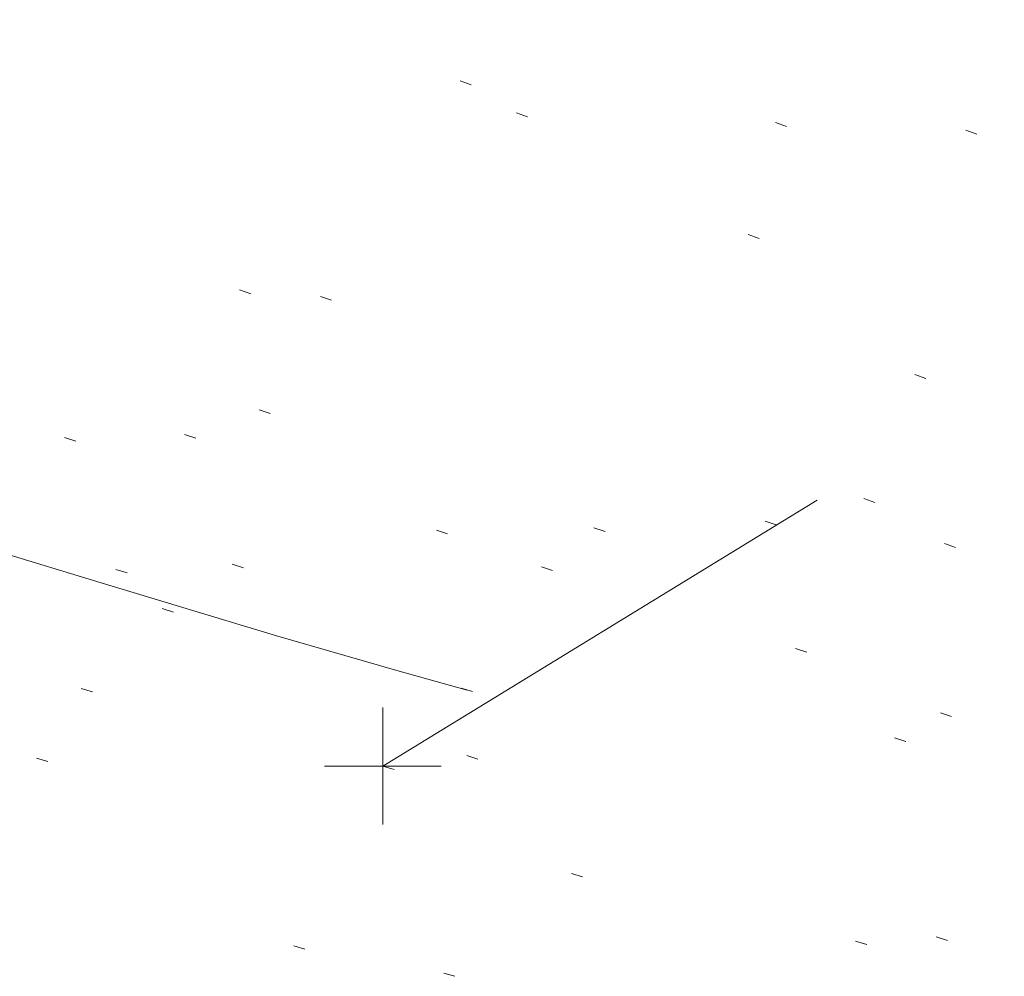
# Model space of a CAD drawing. Extents: x 413123 to 1465301, y 377724 to 504150.
# Tile 4 of 256: x 1463144 to 1463153, y 433239 to 433247. Entities that reach past the tile are written whole.
import ezdxf

# ---------------------------------------------------------------- set-up
doc = ezdxf.new("R2010")
doc.units = 0
doc.header["$MEASUREMENT"] = 0
for name, pattern in [('DGN Style 1', [8.732639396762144, 0.01453018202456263, -8.71810921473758]), ('DGN Style 3', [20.34225483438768, 14.53018202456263, -5.812072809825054]), ('DGN Style 5', [10.171127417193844, 4.35905460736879, -5.812072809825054])]:
    doc.linetypes.add(name, pattern=pattern)
for name, color, linetype, lineweight in [('DR_X_Text', 7, 'Continuous', 0), ('DT_X_Contour_Minor', 136, 'DGN Style 3', 0), ('DT_X_Terrain_Ground_Line', 92, 'DGN Style 3', 13), ('PM_X_Parking_Lot_Stall', 7, 'DGN Style 5', 0), ('PV_X_Curb', 120, 'DGN Style 1', 0), ('PV_X_EOP', 7, 'DGN Style 3', 0)]:
    doc.layers.add(name, color=color, linetype=linetype, lineweight=lineweight)
doc.layers.add('SV_Observation (Construction)', color=97, linetype='DGN Style 1', lineweight=0, transparency=0.9)
doc.layers.add('SV_X_Shot_Marker (Construction)', color=40, linetype='Continuous', lineweight=0, transparency=0.5)
doc.styles.add('X_Straight-Normal LS 0.50_0', font='calibril.ttf')
doc.dimstyles.new('X_Dec-0  Masked  Straight', dxfattribs={"dimtxt": 0.13999972, "dimasz": 0.13999972, "dimexe": 0.06999986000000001, "dimexo": 0.06999986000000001, "dimgap": 0.06999986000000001, "dimtad": 1, "dimdec": 0, "dimzin": 3, "dimdsep": 46, "dimtxsty": 'X_Straight-Normal LS 0.50_0', "dimcen": 0, "dimclrd": 7, "dimclre": 7, "dimaunit": 1, "dimadec": 4, "dimazin": 2, "dimtfac": 1, "dimtdec": 0, "dimtofl": 0, "dimtmove": 1, "dimatfit": 1, "dimfxl": 1, "dimtolj": 1, "dimtzin": 3, "dimlwd": 0, "dimlwe": 0, "dimarcsym": 0})

# ---------------------------------------------------------------- blocks, each defined once
blk = doc.blocks.new('SVPT_2578')
at = {"layer": 'SV_X_Shot_Marker (Construction)', "transparency": 33554495}
for p, q in [((0, 0.02500000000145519), (0, -0.02500000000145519)), ((-0.02499999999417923, 0), (0.02500000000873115, 0))]:
    blk.add_line(p, q, dxfattribs=at)
blk.add_point((0, 0), dxfattribs=at)
blk = doc.blocks.new('*U5554', base_point=(1463158.719041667, 433438.2508333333, 579.5851666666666))
at = {"layer": 'DT_X_Contour_Minor', "elevation": 571.9999999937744, "flags": 128}
blk.add_lwpolyline([(1463395.217597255, 433160.4001539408), (1463379.26645557, 433166.5904968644), (1463376.271119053, 433167.7533763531), (1463374.121313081, 433168.5890107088), (1463372.817037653, 433169.097399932), (1463372.35829277, 433169.2785440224), (1463372.262347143, 433169.3252680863), (1463372.230106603, 433169.3408914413), (1463372.205344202, 433169.3527184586), (1463372.188059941, 433169.360749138), (1463372.178253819, 433169.3649834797), (1463371.925647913, 433169.4625609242), (1463368.452046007, 433170.8047416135), (1463363.521519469, 433172.7098829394), (1463361.850359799, 433173.3555198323), (1463360.534775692, 433173.8635745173), (1463359.574767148, 433174.2340469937), (1463358.970334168, 433174.466937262), (1463357.832613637, 433174.904535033), (1463357.217168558, 433175.141860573), (1463356.22412372, 433175.5256388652), (1463354.853479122, 433176.0558699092), (1463353.105234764, 433176.7325537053), (1463347.939783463, 433178.7323141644), (1463346.11758143, 433179.4364631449), (1463344.525063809, 433180.0490897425), (1463343.162230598, 433180.570193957), (1463342.029081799, 433180.9997757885), (1463339.313597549, 433182.0232974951), (1463338.294788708, 433182.4070822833), (1463337.274975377, 433182.790795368), (1463336.254157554, 433183.1744367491), (1463335.232335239, 433183.5580064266), (1463332.506136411, 433184.5807632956), (1463331.490227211, 433184.9627923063), (1463330.48714873, 433185.3418116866), (1463329.49690097, 433185.7178214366), (1463328.519483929, 433186.0908215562), (1463325.930146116, 433187.0814757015), (1463325.063197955, 433187.4072487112), (1463324.404356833, 433187.6415771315), (1463323.95362275, 433187.7844609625), (1463323.710995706, 433187.835900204), (1463323.064319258, 433187.8625792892), (1463322.837569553, 433187.6548760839), (1463322.708957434, 433187.6462891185), (1463322.42029952, 433187.7095438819), (1463321.971595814, 433187.844640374), (1463321.362846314, 433188.0515785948), (1463319.526119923, 433188.6992028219), (1463318.668472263, 433189.000702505), (1463317.473074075, 433189.4194833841), (1463315.93992536, 433189.9555454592), (1463314.069026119, 433190.6088887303), (1463308.629627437, 433192.5075123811), (1463306.748951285, 433193.1804606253), (1463305.18647184, 433193.7753376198), (1463303.942189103, 433194.2921433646), (1463303.016103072, 433194.7308778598), (1463300.970802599, 433195.7967415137), (1463300.227145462, 433196.1691067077), (1463299.530149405, 433196.4868045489), (1463298.879814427, 433196.7498350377), (1463298.27614053, 433196.9581981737), (1463295.567871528, 433197.8030023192), (1463295.548309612, 433197.8289543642), (1463295.489237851, 433197.863598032), (1463295.320406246, 433197.9564067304), (1463295.041814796, 433198.1073804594), (1463294.653463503, 433198.3165192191), (1463293.471513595, 433198.9517759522), (1463292.901949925, 433199.2303848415), (1463292.079721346, 433199.5897689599), (1463291.004827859, 433200.0299283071), (1463289.677269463, 433200.5508628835), (1463285.800227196, 433202.0477220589), (1463284.419012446, 433202.5564074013), (1463283.183149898, 433202.959819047), (1463282.092639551, 433203.2579569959), (1463281.147481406, 433203.4508212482), (1463278.82086262, 433203.8247609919), (1463278.077441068, 433203.9367775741), (1463277.592140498, 433203.9923725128), (1463277.364960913, 433203.991545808), (1463277.395902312, 433203.9342974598), (1463278.142577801, 433203.5354880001), (1463275.56458941, 433204.513508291), (1463274.992398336, 433204.7331112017), (1463274.380677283, 433204.9727683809), (1463273.72942625, 433205.2324798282), (1463273.038645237, 433205.5122455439), (1463269.722763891, 433206.8646121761), (1463260.35808285, 433211.218083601), (1463259.894401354, 433211.0632559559), (1463259.806685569, 433211.0345824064), (1463259.742258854, 433211.0149164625), (1463259.701121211, 433211.0042581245), (1463259.683272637, 433211.0026073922), (1463259.666728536, 433211.0102155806), (1463259.585621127, 433210.9582969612), (1463259.354706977, 433210.796834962), (1463258.973986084, 433210.5258295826), (1463258.44345845, 433210.1452808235), (1463256.82897577, 433208.984426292), (1463256.24759574, 433208.6199916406), (1463255.714317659, 433208.397328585), (1463255.229141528, 433208.3164371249), (1463254.792067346, 433208.3773172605), (1463253.690672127, 433208.7286930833), (1463253.26833566, 433208.8549521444), (1463252.827372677, 433208.9701974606), (1463252.367783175, 433209.0744290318), (1463251.889567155, 433209.1676468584), (1463249.614430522, 433209.5769646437), (1463240.237872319, 433212.5940606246), (1463238.454207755, 433213.1703490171), (1463237.121739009, 433213.6061730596), (1463236.240466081, 433213.9015327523), (1463235.810388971, 433214.0564280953), (1463235.265111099, 433214.2821965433), (1463234.725239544, 433214.4946353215), (1463233.514583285, 433214.96262532), (1463231.63314232, 433215.6861665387), (1463229.08091665, 433216.665258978), (1463221.380601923, 433219.6169071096), (1463218.795139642, 433220.5962062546), (1463216.813988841, 433221.3203675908), (1463215.437149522, 433221.7893911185), (1463214.664621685, 433222.0032768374), (1463213.410296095, 433222.2334550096), (1463212.729179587, 433222.4060797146), (1463211.626574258, 433222.7513202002), (1463210.102480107, 433223.2691764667), (1463208.156897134, 433223.9596485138), (1463202.406690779, 433226.0310616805), (1463200.416384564, 433226.7460653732), (1463198.758120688, 433227.3375165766), (1463197.431899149, 433227.8054152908), (1463196.437719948, 433228.1497615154), (1463194.229298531, 433228.903281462), (1463193.161854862, 433229.2506078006), (1463191.61583992, 433229.7274468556), (1463189.591253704, 433230.3337986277), (1463187.088096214, 433231.0696631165), (1463179.774914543, 433233.2046520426), (1463177.233310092, 433233.940070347), (1463175.093382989, 433234.5450835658), (1463173.355133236, 433235.0196916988), (1463172.018560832, 433235.3638947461), (1463168.989937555, 433236.1078960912), (1463167.832428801, 433236.3997851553), (1463166.631369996, 433236.7174513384), (1463165.38676114, 433237.0608946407), (1463164.098602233, 433237.4301150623), (1463160.605445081, 433238.4490723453), (1463159.334963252, 433238.8012012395), (1463158.143385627, 433239.0933699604), (1463157.030712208, 433239.3255785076), (1463155.996942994, 433239.4978268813), (1463153.345430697, 433239.8772089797), (1463152.374170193, 433240.0300720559), (1463151.449022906, 433240.2041247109), (1463150.569988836, 433240.3993669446), (1463149.737067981, 433240.6157987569), (1463147.577429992, 433241.2212030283), (1463146.539310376, 433241.5219487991), (1463145.04468002, 433241.9701329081), (1463143.093538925, 433242.565755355), (1463140.68588709, 433243.3088161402), (1463133.656801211, 433245.486896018), (1463131.317868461, 433246.2118520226), (1463129.57288462, 433246.7531601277), (1463128.421849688, 433247.1108203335), (1463127.864763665, 433247.2848326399), (1463127.171132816, 433247.5040015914), (1463126.714422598, 433247.6437083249), (1463125.864515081, 433247.8984518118), (1463124.621410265, 433248.268232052), (1463122.98510815, 433248.7530490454), (1463114.431571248, 433251.2839474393)], dxfattribs=at)

msp = doc.modelspace()

# ---------------------------------------------------------------- linework, layer by layer
at = {"layer": 'PM_X_Parking_Lot_Stall', "extrusion": (0.03399820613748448, 0.02094879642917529, 0.999202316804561), "elevation": 59391.51699149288, "flags": 128}
msp.add_lwpolyline([(-398693.4770283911, -1471740.628363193), (-398693.4770283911, -1471727.929723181)], dxfattribs=at)
at = {"layer": 'PM_X_Parking_Lot_Stall', "extrusion": (0.03234979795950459, 0.01979657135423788, 0.9992805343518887), "elevation": 56480.78535439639, "flags": 128}
msp.add_lwpolyline([(-394185.9473410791, -1473066.67091683), (-394185.9473410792, -1473077.058575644)], dxfattribs=at)
at = {"layer": 'PV_X_Curb'}
for points, knots in [([(1463034.114341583, 433358.5354235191, 570.967442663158), (1463034.382762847, 433357.8525596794, 570.9829174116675), (1463034.902669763, 433356.6746703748, 570.9791408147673), (1463036.322057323, 433354.5205973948, 570.6849760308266), (1463037.748960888, 433352.2020754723, 570.6878951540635), (1463040.018756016, 433349.1857511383, 570.9427811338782), (1463042.639031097, 433346.7780487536, 570.7955674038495), (1463044.970687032, 433345.5933757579, 570.8824061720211), (1463045.921303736, 433345.2188641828, 570.878208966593), (1463051.106075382, 433343.1762354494, 570.8553169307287), (1463056.290847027, 433341.1336067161, 570.8324248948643), (1463061.475618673, 433339.0909779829, 570.809532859), (1463062.018547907, 433338.9041474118, 570.7725412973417), (1463062.561477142, 433338.7173168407, 570.7355497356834), (1463063.104406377, 433338.5304862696, 570.6985581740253), (1463069.657625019, 433335.9461940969, 570.7210719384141), (1463076.21084366, 433333.3619019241, 570.7435857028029), (1463082.764062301, 433330.7776097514, 570.7660994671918), (1463087.246478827, 433329.0023655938, 570.8028168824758), (1463091.728895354, 433327.2271214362, 570.8395342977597), (1463096.211311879, 433325.4518772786, 570.8762517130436), (1463096.878442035, 433325.1897515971, 570.9638925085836), (1463097.545572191, 433324.9276259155, 571.0515333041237), (1463098.212702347, 433324.6655002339, 571.1391740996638), (1463104.831686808, 433322.094946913, 571.1640382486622), (1463111.45067127, 433319.524393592, 571.1889023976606), (1463118.069655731, 433316.953840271, 571.2137665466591), (1463125.957183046, 433313.9138789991, 571.1851535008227), (1463133.844710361, 433310.8739177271, 571.1565404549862), (1463141.732237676, 433307.8339564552, 571.1279274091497), (1463145.767175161, 433306.241790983, 571.1313455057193), (1463149.802112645, 433304.6496255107, 571.134763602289), (1463153.83705013, 433303.0574600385, 571.1381816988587), (1463154.355066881, 433302.8054079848, 571.0924572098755), (1463154.873083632, 433302.5533559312, 571.0467327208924), (1463155.391100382, 433302.3013038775, 571.0010082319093), (1463159.740180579, 433300.5574304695, 571.007755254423), (1463164.089260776, 433298.8135570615, 571.0145022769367), (1463168.438340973, 433297.0696836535, 571.0212492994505), (1463173.76020955, 433294.9893866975, 571.0517121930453), (1463179.082078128, 433292.9090897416, 571.0821750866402), (1463184.403946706, 433290.8287927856, 571.1126379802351), (1463184.927832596, 433290.6024130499, 571.183469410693), (1463185.451718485, 433290.3760333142, 571.254300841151), (1463185.975604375, 433290.1496535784, 571.3251322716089), (1463193.283059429, 433287.4009373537, 571.3274320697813), (1463200.590514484, 433284.6522211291, 571.3297318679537), (1463207.897969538, 433281.9035049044, 571.3320316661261), (1463214.611583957, 433279.3049910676, 571.3660593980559), (1463221.325198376, 433276.7064772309, 571.4000871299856), (1463228.038812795, 433274.1079633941, 571.4341148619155), (1463234.876881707, 433271.4003319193, 571.5030017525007), (1463241.714950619, 433268.6927004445, 571.5718886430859), (1463248.553019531, 433265.9850689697, 571.6407755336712), (1463252.53367608, 433264.4224603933, 571.6987979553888), (1463256.514332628, 433262.8598518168, 571.7568203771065), (1463260.494989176, 433261.2972432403, 571.8148427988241), (1463261.18962272, 433261.0748617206, 571.7422662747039), (1463261.884256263, 433260.8524802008, 571.6696897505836), (1463262.578889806, 433260.6300986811, 571.5971132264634), (1463267.974277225, 433258.4984942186, 571.5913249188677), (1463273.369664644, 433256.3668897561, 571.5855366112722), (1463278.765052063, 433254.2352852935, 571.5797483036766), (1463284.039124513, 433252.1341649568, 571.626583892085), (1463289.313196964, 433250.0330446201, 571.6734194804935), (1463294.587269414, 433247.9319242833, 571.7202550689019), (1463295.147837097, 433247.7325865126, 571.8045569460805), (1463295.70840478, 433247.533248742, 571.8888588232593), (1463296.268972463, 433247.3339109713, 571.9731607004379), (1463303.262539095, 433244.6091737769, 572.0038664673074), (1463310.256105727, 433241.8844365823, 572.034572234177), (1463317.249672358, 433239.1596993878, 572.0652780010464), (1463324.8255847, 433236.206749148, 572.1003223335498), (1463332.401497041, 433233.2537989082, 572.1353666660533), (1463339.977409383, 433230.3008486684, 572.1704109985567), (1463346.624217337, 433227.6724527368, 572.1699621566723), (1463353.271025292, 433225.044056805, 572.1695133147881), (1463359.917833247, 433222.4156608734, 572.1690644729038), (1463363.666535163, 433220.9685334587, 572.1740861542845), (1463367.415237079, 433219.521406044, 572.1791078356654), (1463371.163938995, 433218.0742786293, 572.1841295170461), (1463371.754596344, 433217.8301906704, 572.1047293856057), (1463372.345253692, 433217.5861027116, 572.0253292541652), (1463372.935911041, 433217.3420147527, 571.9459291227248), (1463380.338603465, 433214.4611246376, 571.9041823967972), (1463387.741295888, 433211.5802345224, 571.8624356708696), (1463395.143988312, 433208.6993444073, 571.8206889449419), (1463403.121855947, 433205.5721027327, 571.8539167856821), (1463411.099723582, 433202.4448610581, 571.8871446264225), (1463419.077591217, 433199.3176193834, 571.9203724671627), (1463419.407565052, 433199.1647159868, 571.9396248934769), (1463419.737538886, 433199.0118125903, 571.9588773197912), (1463420.067512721, 433198.8589091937, 571.9781297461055)], [0, 0, 0, 0, 0.004163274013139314, 0.007301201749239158, 0.0146979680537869, 0.01957460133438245, 0.02877745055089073, 0.03448275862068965, 0.03448275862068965, 0.03448275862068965, 0.06896551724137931, 0.06896551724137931, 0.06896551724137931, 0.1034482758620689, 0.1034482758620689, 0.1034482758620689, 0.1379310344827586, 0.1379310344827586, 0.1379310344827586, 0.1724137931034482, 0.1724137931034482, 0.1724137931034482, 0.2068965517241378, 0.2068965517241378, 0.2068965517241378, 0.2413793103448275, 0.2413793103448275, 0.2413793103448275, 0.2758620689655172, 0.2758620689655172, 0.2758620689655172, 0.3103448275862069, 0.3103448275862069, 0.3103448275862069, 0.3448275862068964, 0.3448275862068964, 0.3448275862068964, 0.3793103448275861, 0.3793103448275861, 0.3793103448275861, 0.4137931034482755, 0.4137931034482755, 0.4137931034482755, 0.4482758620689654, 0.4482758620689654, 0.4482758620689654, 0.4827586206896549, 0.4827586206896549, 0.4827586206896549, 0.5172413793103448, 0.5172413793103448, 0.5172413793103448, 0.5517241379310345, 0.5517241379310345, 0.5517241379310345, 0.5862068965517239, 0.5862068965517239, 0.5862068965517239, 0.6206896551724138, 0.6206896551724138, 0.6206896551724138, 0.6551724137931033, 0.6551724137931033, 0.6551724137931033, 0.6896551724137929, 0.6896551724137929, 0.6896551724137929, 0.7241379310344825, 0.7241379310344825, 0.7241379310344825, 0.7586206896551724, 0.7586206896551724, 0.7586206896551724, 0.7931034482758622, 0.7931034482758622, 0.7931034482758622, 0.8275862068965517, 0.8275862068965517, 0.8275862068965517, 0.8620689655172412, 0.8620689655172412, 0.8620689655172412, 0.8965517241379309, 0.8965517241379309, 0.8965517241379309, 0.9310344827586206, 0.9310344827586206, 0.9310344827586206, 0.9655172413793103, 0.9655172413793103, 0.9655172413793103, 1, 1, 1, 1]), ([(1463694.730807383, 433042.1012902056, 573.2000085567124), (1463688.122071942, 433044.6665198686, 573.2117681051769), (1463681.5133365, 433047.2317495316, 573.2235276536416), (1463674.904601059, 433049.7969791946, 573.2352872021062), (1463669.906627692, 433051.7384291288, 573.2422034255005), (1463664.908654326, 433053.679879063, 573.249119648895), (1463659.910680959, 433055.6213289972, 573.2560358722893), (1463659.31440991, 433055.8530469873, 573.3282538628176), (1463658.718138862, 433056.0847649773, 573.400471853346), (1463658.121867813, 433056.3164829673, 573.4726898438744), (1463656.811811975, 433056.8455353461, 573.4691755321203), (1463655.501756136, 433057.3745877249, 573.4656612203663), (1463654.191700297, 433057.9036401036, 573.4621469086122), (1463647.078403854, 433060.7016199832, 573.4311409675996), (1463639.965107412, 433063.4995998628, 573.4001350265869), (1463632.851810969, 433066.2975797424, 573.3691290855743), (1463626.603526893, 433068.7760307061, 573.3262890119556), (1463620.355242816, 433071.25448167, 573.2834489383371), (1463614.10695874, 433073.7329326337, 573.2406088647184), (1463606.821724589, 433076.5483492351, 573.1778320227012), (1463599.536490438, 433079.3637658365, 573.1150551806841), (1463592.251256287, 433082.1791824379, 573.052278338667), (1463585.048675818, 433085.0513616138, 572.9767093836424), (1463577.846095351, 433087.9235407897, 572.901140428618), (1463570.643514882, 433090.7957199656, 572.8255714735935), (1463568.520856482, 433091.6009161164, 572.8136526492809), (1463566.398198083, 433092.4061122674, 572.8017338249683), (1463564.275539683, 433093.2113084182, 572.7898150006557), (1463563.658286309, 433093.4932407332, 572.723361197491), (1463563.041032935, 433093.7751730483, 572.6569073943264), (1463562.423779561, 433094.0571053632, 572.5904535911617), (1463557.897842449, 433095.8076798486, 572.5495712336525), (1463553.371905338, 433097.5582543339, 572.5086888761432), (1463548.845968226, 433099.3088288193, 572.4678065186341), (1463541.746736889, 433102.0973839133, 572.4116307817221), (1463534.647505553, 433104.8859390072, 572.3554550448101), (1463527.548274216, 433107.6744941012, 572.2992793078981), (1463527.099574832, 433107.8541490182, 572.3819727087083), (1463526.650875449, 433108.0338039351, 572.4646661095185), (1463526.202176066, 433108.2134588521, 572.5473595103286), (1463518.442801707, 433111.2934591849, 572.5872886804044), (1463510.683427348, 433114.3734595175, 572.6272178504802), (1463502.924052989, 433117.4534598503, 572.6671470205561), (1463495.101662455, 433120.5759616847, 572.6180249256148), (1463487.279271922, 433123.6984635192, 572.5689028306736), (1463479.456881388, 433126.8209653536, 572.5197807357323), (1463474.540841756, 433128.7396558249, 572.5305568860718), (1463469.624802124, 433130.6583462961, 572.5413330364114), (1463464.708762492, 433132.5770367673, 572.5521091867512), (1463464.15178183, 433132.7738995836, 572.4839343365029), (1463463.594801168, 433132.9707623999, 572.4157594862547), (1463463.037820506, 433133.1676252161, 572.3475846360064), (1463455.395093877, 433136.1460172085, 572.2965798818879), (1463447.752367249, 433139.1244092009, 572.2455751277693), (1463440.10964062, 433142.1028011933, 572.1945703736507), (1463439.463345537, 433142.3911085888, 572.2249332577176), (1463438.817050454, 433142.6794159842, 572.2552961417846), (1463438.170755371, 433142.9677233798, 572.2856590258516), (1463431.589276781, 433145.5431962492, 572.3185177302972), (1463425.007798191, 433148.1186691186, 572.351376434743), (1463418.4263196, 433150.6941419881, 572.3842351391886), (1463413.565512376, 433152.6091060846, 572.3506952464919), (1463408.704705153, 433154.5240701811, 572.3171553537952), (1463403.843897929, 433156.4390342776, 572.2836154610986), (1463402.295983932, 433157.0721267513, 572.2966227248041), (1463400.748069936, 433157.7052192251, 572.3096299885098), (1463399.20015594, 433158.3383116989, 572.3226372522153), (1463398.571326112, 433158.6030358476, 572.2531442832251), (1463397.942496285, 433158.8677599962, 572.1836513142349), (1463397.313666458, 433159.1324841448, 572.1141583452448), (1463389.499427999, 433162.1494767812, 572.1431257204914), (1463381.68518954, 433165.1664694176, 572.172093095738), (1463373.87095108, 433168.1834620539, 572.2010604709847), (1463373.202610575, 433168.4242856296, 572.2485422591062), (1463372.53427007, 433168.6651092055, 572.2960240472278), (1463371.865929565, 433168.9059327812, 572.3435058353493), (1463366.852918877, 433170.8940812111, 572.309207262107), (1463361.839908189, 433172.882229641, 572.2749086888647), (1463356.826897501, 433174.8703780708, 572.2406101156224), (1463350.263613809, 433177.4130764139, 572.2105829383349), (1463343.700330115, 433179.955774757, 572.1805557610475), (1463337.137046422, 433182.4984731, 572.1505285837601), (1463332.732110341, 433184.1753668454, 572.1399057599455), (1463328.327174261, 433185.8522605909, 572.129282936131), (1463323.922238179, 433187.5291543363, 572.1186601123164), (1463323.550514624, 433187.6736224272, 572.0672464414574), (1463323.17879107, 433187.8180905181, 572.0158327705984), (1463322.807067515, 433187.9625586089, 571.9644190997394), (1463314.242457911, 433191.4677850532, 571.9189611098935), (1463305.677848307, 433194.9730114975, 571.8735031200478), (1463297.113238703, 433198.4782379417, 571.8280451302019), (1463296.447798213, 433198.6498683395, 571.8729159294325), (1463295.782357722, 433198.8214987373, 571.917786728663), (1463295.116917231, 433198.9931291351, 571.9626575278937), (1463288.43623397, 433201.6173953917, 571.9595616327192), (1463281.755550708, 433204.2416616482, 571.9564657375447), (1463275.074867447, 433206.8659279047, 571.9533698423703), (1463270.698621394, 433208.5836220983, 571.955071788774), (1463266.322375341, 433210.3013162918, 571.9567737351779), (1463261.946129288, 433212.0190104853, 571.9584756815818), (1463261.255964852, 433212.2907585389, 571.8814296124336), (1463260.565800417, 433212.5625065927, 571.8043835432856), (1463259.875635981, 433212.8342546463, 571.7273374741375), (1463253.221984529, 433215.4661261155, 571.684237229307), (1463246.568333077, 433218.0979975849, 571.6411369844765), (1463239.914681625, 433220.7298690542, 571.5980367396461), (1463232.697418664, 433223.5591135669, 571.584901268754), (1463225.480155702, 433226.3883580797, 571.5717657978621), (1463218.262892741, 433229.2176025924, 571.5586303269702), (1463212.689928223, 433231.3845503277, 571.501804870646), (1463207.116963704, 433233.5514980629, 571.4449794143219), (1463201.543999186, 433235.7184457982, 571.3881539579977), (1463197.702392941, 433237.2969398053, 571.3824755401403), (1463193.860786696, 433238.8754338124, 571.376797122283), (1463190.01918045, 433240.4539278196, 571.3711187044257), (1463189.420555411, 433240.6641899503, 571.4587546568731), (1463188.821930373, 433240.874452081, 571.5463906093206), (1463188.223305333, 433241.0847142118, 571.6340265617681), (1463185.054584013, 433242.3131517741, 571.6250500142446), (1463181.885862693, 433243.5415893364, 571.6160734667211), (1463178.717141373, 433244.7700268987, 571.6070969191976), (1463171.181422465, 433247.7347391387, 571.5342143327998), (1463163.645703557, 433250.6994513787, 571.4613317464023), (1463156.10998465, 433253.6641636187, 571.3884491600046), (1463148.761307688, 433256.5197229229, 571.322577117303), (1463141.412630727, 433259.3752822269, 571.2567050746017), (1463134.063953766, 433262.2308415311, 571.1908330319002), (1463126.984343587, 433264.9936274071, 571.2120531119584), (1463119.904733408, 433267.756413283, 571.2332731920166), (1463112.82512323, 433270.519199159, 571.2544932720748), (1463106.948373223, 433272.8554993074, 571.272380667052), (1463101.071623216, 433275.1917994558, 571.290268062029), (1463095.19487321, 433277.5280996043, 571.3081554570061), (1463087.382378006, 433280.5556578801, 571.2445784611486), (1463079.569882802, 433283.583216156, 571.1810014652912), (1463071.757387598, 433286.6107744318, 571.1174244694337), (1463067.011834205, 433288.4980060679, 571.0790224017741), (1463062.266280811, 433290.385237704, 571.0406203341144), (1463057.520727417, 433292.27246934, 571.0022182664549), (1463052.596696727, 433294.1302708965, 570.9741905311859), (1463047.672666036, 433295.988072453, 570.946162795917), (1463042.748635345, 433297.8458740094, 570.9181350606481), (1463040.996474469, 433298.028892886, 570.6600759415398), (1463037.884741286, 433298.0614564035, 570.3732611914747), (1463033.533792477, 433297.4811137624, 570.213053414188), (1463028.578927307, 433295.8351240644, 570.8846791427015), (1463025.750437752, 433293.3300609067, 570.5443428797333), (1463024.222435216, 433291.00068514, 570.5092220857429), (1463023.412434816, 433289.7658735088, 570.490604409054), (1463022.602434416, 433288.5310618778, 570.4719867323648), (1463021.792434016, 433287.2962502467, 570.4533690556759), (1463021.001432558, 433285.3732457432, 570.5012869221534), (1463020.2104311, 433283.4502412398, 570.549204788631), (1463019.419429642, 433281.5272367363, 570.5971226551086), (1463018.531487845, 433279.3825151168, 570.6481372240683), (1463017.643546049, 433277.2377934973, 570.6991517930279), (1463016.755604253, 433275.0930718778, 570.7501663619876), (1463014.741467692, 433270.0950215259, 570.9656913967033), (1463012.727331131, 433265.096971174, 571.181216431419), (1463010.71319457, 433260.0989208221, 571.3967414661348)], [0, 0, 0, 0, 0.01923076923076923, 0.01923076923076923, 0.01923076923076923, 0.03846153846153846, 0.03846153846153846, 0.03846153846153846, 0.05769230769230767, 0.05769230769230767, 0.05769230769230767, 0.07692307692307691, 0.07692307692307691, 0.07692307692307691, 0.09615384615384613, 0.09615384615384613, 0.09615384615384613, 0.1153846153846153, 0.1153846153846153, 0.1153846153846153, 0.1346153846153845, 0.1346153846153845, 0.1346153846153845, 0.1538461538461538, 0.1538461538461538, 0.1538461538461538, 0.1730769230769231, 0.1730769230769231, 0.1730769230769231, 0.1923076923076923, 0.1923076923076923, 0.1923076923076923, 0.2115384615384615, 0.2115384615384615, 0.2115384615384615, 0.2307692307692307, 0.2307692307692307, 0.2307692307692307, 0.25, 0.25, 0.25, 0.269230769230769, 0.269230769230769, 0.269230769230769, 0.2884615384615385, 0.2884615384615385, 0.2884615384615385, 0.3076923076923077, 0.3076923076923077, 0.3076923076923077, 0.3269230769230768, 0.3269230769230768, 0.3269230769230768, 0.3461538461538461, 0.3461538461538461, 0.3461538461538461, 0.3653846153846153, 0.3653846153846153, 0.3653846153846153, 0.3846153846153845, 0.3846153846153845, 0.3846153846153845, 0.4038461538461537, 0.4038461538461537, 0.4038461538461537, 0.423076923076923, 0.423076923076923, 0.423076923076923, 0.4423076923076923, 0.4423076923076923, 0.4423076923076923, 0.4615384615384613, 0.4615384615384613, 0.4615384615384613, 0.4807692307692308, 0.4807692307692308, 0.4807692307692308, 0.5, 0.5, 0.5, 0.5192307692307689, 0.5192307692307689, 0.5192307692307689, 0.538461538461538, 0.538461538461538, 0.538461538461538, 0.5576923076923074, 0.5576923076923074, 0.5576923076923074, 0.576923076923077, 0.576923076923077, 0.576923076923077, 0.5961538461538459, 0.5961538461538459, 0.5961538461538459, 0.6153846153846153, 0.6153846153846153, 0.6153846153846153, 0.6346153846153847, 0.6346153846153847, 0.6346153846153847, 0.6538461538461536, 0.6538461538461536, 0.6538461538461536, 0.673076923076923, 0.673076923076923, 0.673076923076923, 0.6923076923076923, 0.6923076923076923, 0.6923076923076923, 0.7115384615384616, 0.7115384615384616, 0.7115384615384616, 0.7307692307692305, 0.7307692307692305, 0.7307692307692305, 0.7499999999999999, 0.7499999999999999, 0.7499999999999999, 0.7692307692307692, 0.7692307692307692, 0.7692307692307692, 0.7884615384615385, 0.7884615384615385, 0.7884615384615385, 0.8076923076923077, 0.8076923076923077, 0.8076923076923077, 0.826923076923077, 0.826923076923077, 0.826923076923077, 0.846153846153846, 0.846153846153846, 0.846153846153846, 0.8653846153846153, 0.8653846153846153, 0.8653846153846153, 0.8846153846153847, 0.8846153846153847, 0.8846153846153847, 0.9038461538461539, 0.9038461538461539, 0.9038461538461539, 0.9087225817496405, 0.9125585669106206, 0.9159702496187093, 0.9230769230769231, 0.9230769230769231, 0.9230769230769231, 0.9423076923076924, 0.9423076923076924, 0.9423076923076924, 0.9615384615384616, 0.9615384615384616, 0.9615384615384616, 0.9807692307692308, 0.9807692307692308, 0.9807692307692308, 1, 1, 1, 1])]:
    msp.add_open_spline(points, degree=3, knots=knots, dxfattribs=at)
at = {"layer": 'PV_X_EOP'}
for points, knots in [([(1463033.539703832, 433358.668730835, 570.9312826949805), (1463033.78085339, 433357.7791180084, 570.9319642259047), (1463034.311810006, 433356.414696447, 570.9129230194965), (1463035.936664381, 433354.210215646, 570.7574772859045), (1463037.392149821, 433351.9520015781, 570.7191112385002), (1463039.598433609, 433348.7987445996, 570.7996873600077), (1463042.441302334, 433346.5539274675, 570.6747714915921), (1463044.712350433, 433345.0075174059, 570.6881225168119), (1463045.691659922, 433344.6760572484, 570.6008205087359), (1463046.330306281, 433344.4598990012, 570.5438874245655), (1463046.96895264, 433344.243740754, 570.486954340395), (1463047.607598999, 433344.0275825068, 570.4300212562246), (1463047.46569072, 433343.5095853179, 570.4737916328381), (1463047.32378244, 433342.9915881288, 570.5175620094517), (1463047.181874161, 433342.4735909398, 570.5613323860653), (1463047.962688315, 433342.1715041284, 570.5523071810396), (1463048.74350247, 433341.8694173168, 570.5432819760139), (1463049.524316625, 433341.5673305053, 570.5342567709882), (1463049.723445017, 433342.0454324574, 570.5031497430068), (1463049.92257341, 433342.5235344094, 570.4720427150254), (1463050.121701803, 433343.0016363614, 570.4409356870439), (1463054.363252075, 433341.3299102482, 570.4898514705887), (1463058.604802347, 433339.658184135, 570.5387672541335), (1463062.84635262, 433337.9864580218, 570.5876830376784), (1463069.380437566, 433335.4247592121, 570.6248076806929), (1463075.914522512, 433332.8630604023, 570.6619323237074), (1463082.448607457, 433330.3013615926, 570.699056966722), (1463087.637972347, 433328.22388055, 570.7205322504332), (1463092.827337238, 433326.1463995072, 570.7420075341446), (1463098.016702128, 433324.0689184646, 570.7634828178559), (1463104.657268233, 433321.5116641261, 570.769767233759), (1463111.297834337, 433318.9544097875, 570.7760516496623), (1463117.938400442, 433316.3971554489, 570.7823360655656), (1463125.924840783, 433313.2674390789, 570.73748834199), (1463133.911281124, 433310.1377227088, 570.6926406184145), (1463141.897721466, 433307.0080063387, 570.647792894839), (1463141.717745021, 433306.5125578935, 570.6799613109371), (1463141.537768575, 433306.0171094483, 570.7121297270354), (1463141.35779213, 433305.5216610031, 570.7442981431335), (1463142.229950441, 433305.2201381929, 570.7485050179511), (1463143.102108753, 433304.9186153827, 570.7527118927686), (1463143.974267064, 433304.6170925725, 570.7569187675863), (1463144.185348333, 433305.0788176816, 570.735481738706), (1463144.396429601, 433305.5405427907, 570.7140447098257), (1463144.607510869, 433306.0022678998, 570.6926076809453), (1463147.58473388, 433304.8543661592, 570.7341019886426), (1463150.56195689, 433303.7064644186, 570.7755962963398), (1463153.539179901, 433302.558562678, 570.817090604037), (1463158.44037952, 433300.5705139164, 570.826934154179), (1463163.341579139, 433298.5824651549, 570.8367777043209), (1463168.242778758, 433296.5944163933, 570.8466212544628), (1463174.091388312, 433294.2251577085, 570.8787504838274), (1463179.939997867, 433291.8558990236, 570.9108797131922), (1463185.788607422, 433289.4866403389, 570.9430089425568), (1463193.090936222, 433286.8080451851, 571.0096381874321), (1463200.393265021, 433284.1294500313, 571.0762674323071), (1463207.695593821, 433281.4508548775, 571.1428966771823), (1463214.34865388, 433278.828976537, 571.1804566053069), (1463221.001713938, 433276.2070981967, 571.2180165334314), (1463227.654773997, 433273.5852198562, 571.2555764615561), (1463234.593717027, 433270.8614597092, 571.311327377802), (1463241.532660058, 433268.1376995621, 571.3670782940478), (1463248.471603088, 433265.413939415, 571.4228292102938), (1463251.006317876, 433264.4249023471, 571.4376305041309), (1463253.541032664, 433263.4358652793, 571.452431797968), (1463256.075747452, 433262.4468282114, 571.4672330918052), (1463255.94008792, 433261.9072334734, 571.4705339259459), (1463255.804428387, 433261.3676387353, 571.4738347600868), (1463255.668768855, 433260.8280439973, 571.4771355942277), (1463256.445551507, 433260.5848901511, 571.4871075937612), (1463257.222334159, 433260.3417363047, 571.4970795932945), (1463257.999116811, 433260.0985824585, 571.507051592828), (1463258.226294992, 433260.5106164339, 571.4958264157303), (1463258.453473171, 433260.9226504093, 571.4846012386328), (1463258.680651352, 433261.3346843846, 571.4733760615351), (1463259.925804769, 433260.8493021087, 571.4829525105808), (1463261.170958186, 433260.3639198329, 571.4925289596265), (1463262.416111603, 433259.878537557, 571.5021054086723), (1463267.791649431, 433257.7869022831, 571.5241727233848), (1463273.167187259, 433255.6952670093, 571.5462400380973), (1463278.542725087, 433253.6036317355, 571.5683073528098), (1463284.352399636, 433251.3217999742, 571.5814787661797), (1463290.162074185, 433249.039968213, 571.5946501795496), (1463295.971748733, 433246.7581364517, 571.6078215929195), (1463302.949122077, 433244.0521724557, 571.6351321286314), (1463309.926495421, 433241.3462084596, 571.6624426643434), (1463316.903868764, 433238.6402444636, 571.6897532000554), (1463324.563747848, 433235.6405621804, 571.7285381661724), (1463332.223626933, 433232.6408798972, 571.7673231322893), (1463339.883506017, 433229.641197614, 571.8061080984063), (1463346.449952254, 433227.0690864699, 571.8205958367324), (1463353.01639849, 433224.4969753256, 571.8350835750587), (1463359.582844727, 433221.9248641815, 571.8495713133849), (1463363.961849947, 433220.2403229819, 571.8408310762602), (1463368.340855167, 433218.5557817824, 571.8320908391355), (1463372.719860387, 433216.8712405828, 571.8233506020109), (1463380.126525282, 433213.9587859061, 571.7905530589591), (1463387.533190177, 433211.0463312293, 571.7577555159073), (1463394.939855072, 433208.1338765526, 571.7249579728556), (1463402.425974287, 433205.1637758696, 571.7534560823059), (1463409.912093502, 433202.1936751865, 571.7819541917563), (1463417.398212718, 433199.2235745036, 571.8104523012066), (1463417.229394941, 433198.7682275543, 571.8194733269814), (1463417.060577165, 433198.3128806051, 571.8284943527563), (1463416.891759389, 433197.8575336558, 571.8375153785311), (1463417.692446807, 433197.4966240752, 571.8487103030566), (1463418.493134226, 433197.1357144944, 571.859905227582), (1463419.293821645, 433196.7748049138, 571.8711001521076), (1463419.475032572, 433197.247288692, 571.8477905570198), (1463419.6562435, 433197.7197724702, 571.8244809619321), (1463419.837454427, 433198.1922562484, 571.8011713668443), (1463419.83781155, 433198.2226624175, 571.7953862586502), (1463419.838168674, 433198.2530685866, 571.789601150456), (1463419.838525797, 433198.2834747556, 571.7838160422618)], [0, 0, 0, 0, 0.003968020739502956, 0.006425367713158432, 0.01199892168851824, 0.01581541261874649, 0.02326256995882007, 0.02777777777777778, 0.02777777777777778, 0.02777777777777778, 0.05555555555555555, 0.05555555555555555, 0.05555555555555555, 0.08333333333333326, 0.08333333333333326, 0.08333333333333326, 0.1111111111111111, 0.1111111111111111, 0.1111111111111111, 0.1388888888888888, 0.1388888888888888, 0.1388888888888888, 0.1666666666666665, 0.1666666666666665, 0.1666666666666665, 0.1944444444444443, 0.1944444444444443, 0.1944444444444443, 0.2222222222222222, 0.2222222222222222, 0.2222222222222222, 0.25, 0.25, 0.25, 0.2777777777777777, 0.2777777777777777, 0.2777777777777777, 0.3055555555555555, 0.3055555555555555, 0.3055555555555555, 0.333333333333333, 0.333333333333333, 0.333333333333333, 0.3611111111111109, 0.3611111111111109, 0.3611111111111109, 0.3888888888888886, 0.3888888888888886, 0.3888888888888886, 0.4166666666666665, 0.4166666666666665, 0.4166666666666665, 0.4444444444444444, 0.4444444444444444, 0.4444444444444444, 0.472222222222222, 0.472222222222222, 0.472222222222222, 0.5, 0.5, 0.5, 0.5277777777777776, 0.5277777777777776, 0.5277777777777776, 0.5555555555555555, 0.5555555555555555, 0.5555555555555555, 0.5833333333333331, 0.5833333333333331, 0.5833333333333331, 0.6111111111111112, 0.6111111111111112, 0.6111111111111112, 0.638888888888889, 0.638888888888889, 0.638888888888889, 0.6666666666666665, 0.6666666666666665, 0.6666666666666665, 0.6944444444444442, 0.6944444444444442, 0.6944444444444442, 0.722222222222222, 0.722222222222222, 0.722222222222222, 0.7499999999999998, 0.7499999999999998, 0.7499999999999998, 0.7777777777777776, 0.7777777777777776, 0.7777777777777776, 0.8055555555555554, 0.8055555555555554, 0.8055555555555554, 0.8333333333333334, 0.8333333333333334, 0.8333333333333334, 0.861111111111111, 0.861111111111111, 0.861111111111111, 0.8888888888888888, 0.8888888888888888, 0.8888888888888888, 0.9166666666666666, 0.9166666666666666, 0.9166666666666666, 0.9444444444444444, 0.9444444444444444, 0.9444444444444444, 0.9722222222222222, 0.9722222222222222, 0.9722222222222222, 1, 1, 1, 1]), ([(1463695.37345491, 433042.3269481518, 573.2056029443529), (1463695.118355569, 433042.4173281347, 573.1929567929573), (1463694.863256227, 433042.5077081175, 573.1803106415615), (1463694.608156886, 433042.5980881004, 573.1676644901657), (1463688.127196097, 433045.133574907, 573.1638691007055), (1463681.646235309, 433047.6690617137, 573.1600737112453), (1463675.165274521, 433050.2045485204, 573.1562783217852), (1463668.255959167, 433052.9440202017, 573.1540820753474), (1463661.346643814, 433055.6834918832, 573.1518858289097), (1463654.437328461, 433058.4229635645, 573.149689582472), (1463647.338400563, 433061.2071824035, 573.1301154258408), (1463640.239472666, 433063.9914012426, 573.1105412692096), (1463633.140544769, 433066.7756200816, 573.0909671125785), (1463626.823799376, 433069.2202639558, 573.0453158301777), (1463620.507053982, 433071.6649078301, 572.999664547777), (1463614.190308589, 433074.1095517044, 572.9540132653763), (1463606.930945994, 433076.9629614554, 572.8967218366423), (1463599.671583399, 433079.8163712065, 572.8394304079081), (1463592.412220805, 433082.6697809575, 572.7821389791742), (1463585.208613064, 433085.5359198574, 572.7224006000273), (1463578.005005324, 433088.4020587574, 572.6626622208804), (1463570.801397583, 433091.2681976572, 572.6029238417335), (1463563.539543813, 433094.1288766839, 572.5195568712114), (1463556.277690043, 433096.9895557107, 572.4361899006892), (1463549.015836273, 433099.8502347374, 572.3528229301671), (1463541.464235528, 433102.896740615, 572.3143753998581), (1463533.912634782, 433105.9432464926, 572.2759278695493), (1463526.361034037, 433108.9897523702, 572.2374803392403), (1463524.510466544, 433109.6486739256, 572.222419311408), (1463522.659899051, 433110.307595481, 572.2073582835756), (1463520.809331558, 433110.9665170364, 572.1922972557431), (1463520.996148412, 433111.478044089, 572.2051758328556), (1463521.182965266, 433111.9895711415, 572.2180544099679), (1463521.36978212, 433112.5010981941, 572.2309329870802), (1463520.520611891, 433112.8412018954, 572.2365752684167), (1463519.671441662, 433113.1813055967, 572.2422175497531), (1463518.822271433, 433113.5214092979, 572.2478598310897), (1463518.644435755, 433113.0349413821, 572.2388127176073), (1463518.466600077, 433112.5484734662, 572.229765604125), (1463518.288764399, 433112.0620055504, 572.2207184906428), (1463514.835464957, 433113.4033588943, 572.2367800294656), (1463511.382165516, 433114.7447122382, 572.2528415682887), (1463507.928866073, 433116.0860655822, 572.2689031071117), (1463493.594865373, 433121.7420238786, 572.2482959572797), (1463479.260864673, 433127.3979821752, 572.2276888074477), (1463464.926863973, 433133.0539404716, 572.2070816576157), (1463449.455525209, 433139.0728186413, 572.1640707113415), (1463433.984186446, 433145.0916968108, 572.1210597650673), (1463418.512847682, 433151.1105749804, 572.0780488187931), (1463413.328996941, 433153.1553309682, 572.0135393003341), (1463408.145146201, 433155.200086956, 571.9490297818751), (1463402.961295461, 433157.2448429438, 571.8845202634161), (1463403.132465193, 433157.7716799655, 571.9190447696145), (1463403.303634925, 433158.2985169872, 571.953569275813), (1463403.474804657, 433158.825354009, 571.9880937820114), (1463402.600267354, 433159.1613721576, 571.9863420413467), (1463401.725730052, 433159.4973903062, 571.984590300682), (1463400.851192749, 433159.8334084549, 571.9828385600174), (1463400.653049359, 433159.3552482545, 571.9439093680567), (1463400.454905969, 433158.8770880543, 571.9049801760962), (1463400.256762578, 433158.3989278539, 571.8660509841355), (1463399.322085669, 433158.774478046, 571.9116587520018), (1463398.387408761, 433159.150028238, 571.9572665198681), (1463397.452731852, 433159.5255784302, 572.0028742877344), (1463389.04126259, 433162.8168634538, 571.9920574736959), (1463380.629793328, 433166.1081484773, 571.9812406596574), (1463372.218324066, 433169.3994335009, 571.9704238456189), (1463367.156032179, 433171.3851717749, 571.9528553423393), (1463362.093740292, 433173.370910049, 571.9352868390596), (1463357.031448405, 433175.3566483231, 571.91771833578), (1463350.485608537, 433177.9162151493, 571.9032139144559), (1463343.93976867, 433180.4757819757, 571.8887094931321), (1463337.393928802, 433183.0353488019, 571.8742050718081), (1463332.955818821, 433184.7683232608, 571.8612483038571), (1463328.517708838, 433186.5012977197, 571.8482915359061), (1463324.079598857, 433188.2342721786, 571.835334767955), (1463307.834725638, 433194.592922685, 571.7755947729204), (1463291.58985242, 433200.9515731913, 571.7158547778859), (1463275.344979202, 433207.3102236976, 571.6561147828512), (1463270.255842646, 433209.3105723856, 571.6395679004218), (1463265.16670609, 433211.3109210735, 571.6230210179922), (1463260.077569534, 433213.3112697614, 571.6064741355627), (1463253.452444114, 433215.9179517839, 571.5595870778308), (1463246.827318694, 433218.5246338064, 571.5127000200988), (1463240.202193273, 433221.1313158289, 571.4658129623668), (1463232.962477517, 433223.9732301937, 571.4532933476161), (1463225.722761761, 433226.8151445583, 571.4407737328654), (1463218.483046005, 433229.6570589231, 571.4282541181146), (1463212.90690448, 433231.8646312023, 571.4088467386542), (1463207.330762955, 433234.0722034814, 571.3894393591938), (1463201.754621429, 433236.2797757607, 571.3700319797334), (1463194.142429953, 433239.2572758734, 571.3409586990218), (1463186.530238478, 433242.2347759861, 571.3118854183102), (1463178.918047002, 433245.2122760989, 571.2828121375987), (1463169.428496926, 433248.9128530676, 571.1919051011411), (1463159.93894685, 433252.6134300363, 571.1009980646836), (1463150.449396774, 433256.314007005, 571.0100910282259), (1463145.077359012, 433258.4557943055, 570.9673048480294), (1463139.70532125, 433260.5975816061, 570.9245186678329), (1463134.333283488, 433262.7393689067, 570.8817324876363), (1463132.297653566, 433263.5246301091, 570.8037126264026), (1463130.262023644, 433264.3098913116, 570.7256927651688), (1463128.226393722, 433265.0951525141, 570.6476729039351), (1463128.413443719, 433265.4813551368, 570.6980714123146), (1463128.600493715, 433265.8675577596, 570.748469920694), (1463128.787543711, 433266.2537603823, 570.7988684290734), (1463127.919822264, 433266.676285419, 570.7925938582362), (1463127.052100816, 433267.0988104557, 570.786319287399), (1463126.184379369, 433267.5213354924, 570.7800447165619), (1463126.004706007, 433267.0870623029, 570.7088488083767), (1463125.825032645, 433266.6527891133, 570.6376529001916), (1463125.645359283, 433266.2185159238, 570.5664569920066), (1463121.458270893, 433267.8591123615, 570.6667666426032), (1463117.271182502, 433269.4997087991, 570.7670762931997), (1463113.084094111, 433271.1403052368, 570.8673859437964), (1463107.189564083, 433273.4271367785, 570.8747985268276), (1463101.295034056, 433275.7139683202, 570.8822111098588), (1463095.400504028, 433278.0007998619, 570.88962369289), (1463087.576983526, 433281.0591137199, 570.8606773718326), (1463079.753463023, 433284.117427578, 570.8317310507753), (1463071.92994252, 433287.175741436, 570.8027847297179), (1463067.216062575, 433289.0371870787, 570.7609532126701), (1463062.502182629, 433290.8986327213, 570.7191216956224), (1463057.788302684, 433292.7600783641, 570.6772901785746), (1463055.438489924, 433293.6549933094, 570.597871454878), (1463053.088677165, 433294.5499082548, 570.5184527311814), (1463050.738864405, 433295.4448232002, 570.4390340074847), (1463050.919405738, 433295.974786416, 570.493206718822), (1463051.099947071, 433296.5047496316, 570.547379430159), (1463051.280488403, 433297.0347128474, 570.6015521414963), (1463050.479713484, 433297.3478403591, 570.5996470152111), (1463049.678938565, 433297.660967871, 570.5977418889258), (1463048.878163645, 433297.9740953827, 570.5958367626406), (1463048.616684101, 433297.4827268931, 570.554312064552), (1463048.355204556, 433296.9913584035, 570.5127873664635), (1463048.093725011, 433296.499989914, 570.471262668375), (1463046.16244202, 433297.1796919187, 570.4532430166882), (1463044.231159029, 433297.8593939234, 570.4352233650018), (1463042.299876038, 433298.5390959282, 570.4172037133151), (1463040.683227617, 433298.6270722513, 570.3881765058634), (1463037.665619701, 433298.5647521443, 570.3323767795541), (1463033.387011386, 433297.9238663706, 570.2772123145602), (1463028.240821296, 433296.3164198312, 570.1397972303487), (1463025.314393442, 433293.7317706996, 570.0019896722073), (1463023.773730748, 433291.3674614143, 569.9858104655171), (1463022.862373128, 433289.9688870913, 569.9762398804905), (1463021.951015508, 433288.5703127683, 569.966669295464), (1463021.039657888, 433287.1717384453, 569.9570987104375)], [0, 0, 0, 0, 0.02083333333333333, 0.02083333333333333, 0.02083333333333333, 0.04166666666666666, 0.04166666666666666, 0.04166666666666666, 0.06249999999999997, 0.06249999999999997, 0.06249999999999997, 0.08333333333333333, 0.08333333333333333, 0.08333333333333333, 0.1041666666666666, 0.1041666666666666, 0.1041666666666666, 0.1249999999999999, 0.1249999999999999, 0.1249999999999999, 0.1458333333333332, 0.1458333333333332, 0.1458333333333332, 0.1666666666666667, 0.1666666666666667, 0.1666666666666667, 0.1875, 0.1875, 0.1875, 0.2083333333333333, 0.2083333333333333, 0.2083333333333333, 0.2291666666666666, 0.2291666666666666, 0.2291666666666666, 0.2499999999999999, 0.2499999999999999, 0.2499999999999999, 0.2708333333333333, 0.2708333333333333, 0.2708333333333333, 0.2916666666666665, 0.2916666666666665, 0.2916666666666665, 0.3125, 0.3125, 0.3125, 0.3333333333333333, 0.3333333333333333, 0.3333333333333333, 0.3541666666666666, 0.3541666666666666, 0.3541666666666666, 0.375, 0.375, 0.375, 0.3958333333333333, 0.3958333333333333, 0.3958333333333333, 0.4166666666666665, 0.4166666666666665, 0.4166666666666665, 0.4374999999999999, 0.4374999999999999, 0.4374999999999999, 0.4583333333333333, 0.4583333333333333, 0.4583333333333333, 0.4791666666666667, 0.4791666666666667, 0.4791666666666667, 0.4999999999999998, 0.4999999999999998, 0.4999999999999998, 0.5208333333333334, 0.5208333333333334, 0.5208333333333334, 0.5416666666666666, 0.5416666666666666, 0.5416666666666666, 0.5624999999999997, 0.5624999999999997, 0.5624999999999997, 0.5833333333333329, 0.5833333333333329, 0.5833333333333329, 0.6041666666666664, 0.6041666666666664, 0.6041666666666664, 0.625, 0.625, 0.625, 0.6458333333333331, 0.6458333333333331, 0.6458333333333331, 0.6666666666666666, 0.6666666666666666, 0.6666666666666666, 0.6875, 0.6875, 0.6875, 0.7083333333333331, 0.7083333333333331, 0.7083333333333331, 0.7291666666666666, 0.7291666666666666, 0.7291666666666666, 0.75, 0.75, 0.75, 0.7708333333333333, 0.7708333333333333, 0.7708333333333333, 0.7916666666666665, 0.7916666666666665, 0.7916666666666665, 0.8125, 0.8125, 0.8125, 0.8333333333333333, 0.8333333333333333, 0.8333333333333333, 0.8541666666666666, 0.8541666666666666, 0.8541666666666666, 0.875, 0.875, 0.875, 0.8958333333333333, 0.8958333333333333, 0.8958333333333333, 0.9166666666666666, 0.9166666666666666, 0.9166666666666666, 0.9375, 0.9375, 0.9375, 0.9583333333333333, 0.9583333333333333, 0.9583333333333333, 0.9631710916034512, 0.9674286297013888, 0.9713421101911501, 0.9791666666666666, 0.9791666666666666, 0.9791666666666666, 1, 1, 1, 1])]:
    msp.add_open_spline(points, degree=3, knots=knots, dxfattribs=at)
at = {"layer": 'SV_Observation (Construction)', "transparency": 33554434}
for p in [(1463029.962702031, 433293.0095911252, 570.9199793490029), (1463028.533203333, 433292.1146671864, 570.9354451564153), (1463026.701104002, 433291.6388828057, 571.30742888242), (1463023.773730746, 433291.3674614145, 569.9858104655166), (1463024.222435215, 433291.0006851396, 570.5092220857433), (1463026.086881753, 433289.6337099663, 571.3506656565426), (1463021.792434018, 433287.2962502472, 570.4533690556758), (1463021.792434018, 433287.2962502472, 570.4533690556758), (1463021.03965789, 433287.1717384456, 569.9570987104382), (1463021.03965789, 433287.1717384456, 569.9570987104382), (1463025.383142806, 433284.7382202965, 570.9416899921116), (1463020.10749695, 433284.5588435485, 570.0138357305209), (1463022.22792775, 433283.6316991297, 571.226979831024), (1463019.089105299, 433282.0709967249, 570.0910142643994), (1463043.89765727, 433281.8709006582, 571.447972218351), (1463019.419429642, 433281.527236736, 570.5971226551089), (1463035.733222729, 433278.7133279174, 571.4245994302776), (1463025.805297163, 433277.9499481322, 570.9988391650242), (1463051.432013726, 433276.8791080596, 571.6450710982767), (1463052.080037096, 433276.3698438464, 571.6456762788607), (1463021.086994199, 433275.9771448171, 571.0573821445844), (1463015.56232757, 433275.4709067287, 570.3947203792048), (1463016.755604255, 433275.093071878, 570.7501663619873), (1463016.753352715, 433275.0052337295, 570.7321458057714), (1463028.222198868, 433273.5782394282, 571.2166331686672), (1463058.817106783, 433271.6248657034, 571.7299503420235), (1463065.575289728, 433270.2278586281, 571.7317213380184), (1463037.948753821, 433270.1419387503, 571.7682504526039), (1463068.403228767, 433268.2272040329, 571.7706378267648), (1463079.457102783, 433265.7119859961, 571.7866735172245), (1463084.713855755, 433262.3466612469, 571.8547692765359), (1463087.38279694, 433260.9586148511, 571.8963417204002), (1463098.536349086, 433258.5830632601, 571.8789877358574), (1463106.092292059, 433254.3723349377, 571.9648148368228), (1463106.077947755, 433253.6034567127, 572.0071737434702), (1463115.331535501, 433249.7707339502, 572.090601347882), (1463126.209988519, 433246.6541254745, 572.0988341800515), (1463128.018842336, 433246.2520067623, 572.0573275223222), (1463136.050702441, 433243.0148699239, 572.0525263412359), (1463147.457575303, 433240.4036686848, 571.9976847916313)]:
    msp.add_line(p, (1463260.25624, 433205.5898700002, 572.09), dxfattribs=at)

# ---------------------------------------------------------------- block references
at = {"layer": 'DT_X_Terrain_Ground_Line'}
msp.add_blockref('*U5554', (1463158.719041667, 433438.2508333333, 579.5851666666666), dxfattribs=at)
at = {"layer": 'SV_X_Shot_Marker (Construction)', "transparency": 33554495, "xscale": 20, "yscale": 20, "zscale": 20}
msp.add_blockref('SVPT_2578', (1463147.457575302, 433240.4036686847, 571.9976847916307), dxfattribs=at)

# ---------------------------------------------------------------- leaders
at = {"layer": 'DR_X_Text', "color": 7, "linetype": 'Continuous', "lineweight": 0, "annotation_type": 0, "has_hookline": 1, "hookline_direction": 0, "text_width": 25.91933280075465}
msp.add_leader([(1463128.583180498, 433262.5692678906), (1463136.320117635, 433229.9184201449), (1463136.460117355, 433229.9184201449)], dimstyle='X_Dec-0  Masked  Straight', override={"dimscale": 0, "dimtxt": 0.13999972, "dimasz": 0.13999972, "dimtad": 0}, dxfattribs=at)

doc.saveas('drawing.dxf')
